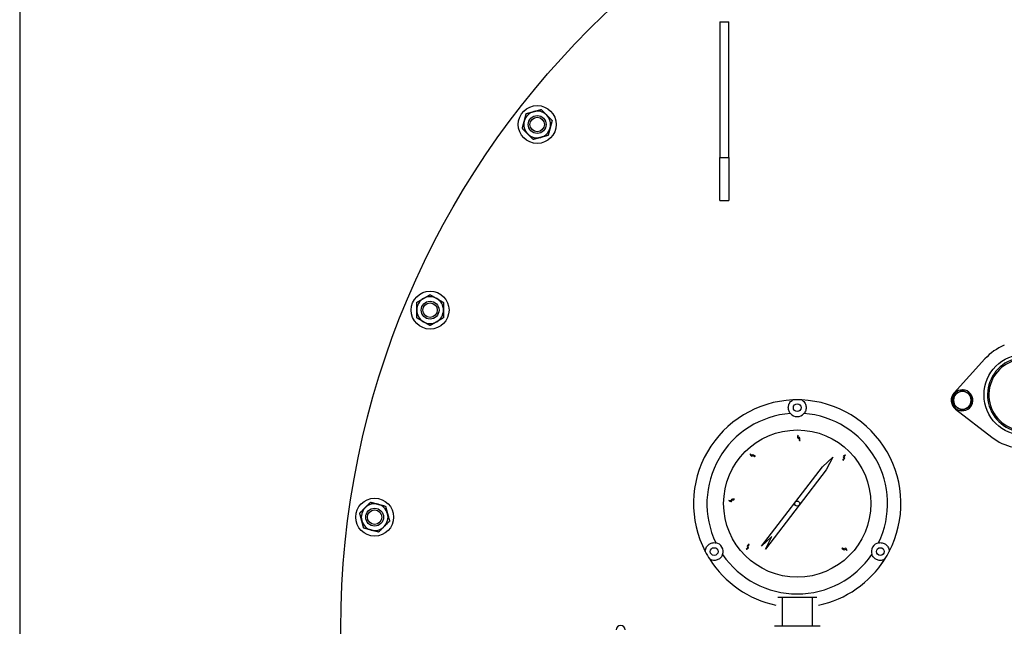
# Model space of a CAD drawing. Header units: inches. Extents: x 36 to 1719, y -84 to 1122.
# Tile 33 of 256: x 388 to 415, y 318 to 335. Entities that reach past the tile are written whole.
import ezdxf

# ---------------------------------------------------------------- set-up
doc = ezdxf.new("R2010")
doc.units = ezdxf.units.IN
doc.header["$LTSCALE"] = 48
doc.header["$MEASUREMENT"] = 0
doc.layers.add('Visible (ANSI)', color=7, linetype='Continuous', lineweight=30)

msp = doc.modelspace()

# ---------------------------------------------------------------- linework, layer by layer
at = {"layer": 'Visible (ANSI)'}
for p, q in [((387.6004, 347.98639), (387.6004, 285.23639)), ((407.2254, 334.86139), (407.4754, 334.86139)), ((407.2254, 334.86139), (407.2254, 331.06826)), ((407.4754, 331.06826), (407.4754, 334.86139)), ((407.2254, 331.06826), (407.4754, 331.06826)), ((407.2254, 329.86139), (407.2254, 331.06826)), ((407.4754, 331.06826), (407.4754, 329.86139)), ((407.2254, 329.86139), (407.4754, 329.86139)), ((414.65178, 325.4235), (413.7872, 324.47227)), ((414.02246, 324.54845), (414.02246, 324.55506)), ((414.0282, 324.54513), (414.0282, 324.55492)), ((414.04196, 324.55414), (414.04196, 324.53719)), ((413.82721, 324.01494), (414.84384, 323.22829)), ((410.09501, 322.39849), (410.39025, 322.66837)), ((410.39025, 322.66837), (410.20512, 322.31379)), ((408.38776, 320.17919), (410.09501, 322.39849)), ((410.20512, 322.31379), (409.44527, 321.32604)), ((409.44527, 321.32604), (408.49787, 320.09449)), ((408.683, 320.44907), (408.38776, 320.17919)), ((408.49787, 320.09449), (408.683, 320.44907)), ((411.76663, 319.69532), (411.76713, 319.69597)), ((408.97025, 318.74337), (408.97025, 317.93087)), ((409.81025, 318.74337), (409.81025, 317.93087)), ((410.0315, 317.93087), (408.749, 317.93087))]:
    msp.add_line(p, q, dxfattribs=at)
for centre, radius in [((420.3504, 317.86139), 23.75), ((402.10328, 331.9879), 0.53125), ((402.10328, 331.9879), 0.25014), ((402.10328, 331.9879), 0.25), ((402.10328, 331.9879), 0.20281), ((399.10117, 326.78811), 0.53125), ((399.10117, 326.78811), 0.25014), ((399.10117, 326.78811), 0.25), ((399.10117, 326.78811), 0.20281), ((415.76179, 324.41461), 1.1375), ((409.39025, 324.05587), 0.109), ((409.39025, 321.36837), 2.0625), ((397.54717, 320.98849), 0.53125), ((397.54717, 320.98849), 0.25014), ((397.54717, 320.98849), 0.25), ((397.54717, 320.98849), 0.20281), ((409.39025, 321.36837), 0.06942), ((407.06281, 320.02462), 0.109), ((411.71769, 320.02462), 0.109)]:
    msp.add_circle(centre, radius, dxfattribs=at)
for centre, radius, start, end in [((402.10328, 331.9879), 0.375, 105, 165), ((402.10328, 331.9879), 0.375, 45, 105), ((402.10328, 331.9879), 0.375, 345, 45), ((402.10328, 331.9879), 0.375, 165, 225), ((402.10328, 331.9879), 0.375, 225, 285), ((402.10328, 331.9879), 0.375, 285, 345), ((399.10117, 326.78811), 0.375, 120, 180), ((399.10117, 326.78811), 0.375, 60, 120), ((399.10117, 326.78811), 0.375, 0, 60), ((399.10117, 326.78811), 0.375, 180, 240), ((399.10117, 326.78811), 0.375, 300, 0), ((399.10117, 326.78811), 0.375, 240, 300), ((415.76179, 324.41461), 1.5, 112.26789, 137.73211), ((415.76179, 324.41461), 1.04, 102.622033, 47.060057), ((415.76179, 324.41461), 1, 101.146791, 48.535299), ((414.01845, 324.26209), 0.293, 89.217095, 85.398976), ((414.01845, 324.26209), 0.25, 60, 120), ((414.01845, 324.26209), 0.293, 85.398976, 88.093048), ((409.39025, 321.36837), 2.90625, 92.481484, 207.518516), ((409.39025, 321.36837), 2.90625, 87.518516, 92.481484), ((409.39025, 321.36837), 2.90625, 332.481484, 87.518516), ((414.01845, 324.26209), 0.3125, 137.73211, 232.26789), ((414.01845, 324.26209), 0.25, 120, 180), ((414.01845, 324.26209), 0.25, 180, 240), ((414.01845, 324.26209), 0.25, 0, 60), ((414.01845, 324.26209), 0.25, 300, 0), ((414.01845, 324.26209), 0.25, 240, 300), ((409.39025, 321.36837), 2.53125, 94.288097, 205.711903), ((409.39025, 324.05587), 0.25, 220.794128, 319.205872), ((409.39025, 321.36837), 2.53125, 334.288097, 85.711903), ((415.76179, 324.41461), 1.5, 232.26789, 257.73211), ((397.54717, 320.98849), 0.375, 135, 195), ((397.54717, 320.98849), 0.375, 75, 135), ((397.54717, 320.98849), 0.375, 15, 75), ((397.54717, 320.98849), 0.375, 315, 15), ((397.54717, 320.98849), 0.375, 195, 255), ((397.54717, 320.98849), 0.375, 255, 315), ((407.06281, 320.02462), 0.25, 340.794128, 79.205872), ((411.71769, 320.02462), 0.25, 100.794128, 199.205872), ((409.39025, 321.36837), 2.90625, 207.518516, 212.481484), ((409.39025, 321.36837), 2.90625, 212.481484, 258.093583), ((409.39025, 321.36837), 2.53125, 214.288097, 325.711903), ((409.39025, 321.36837), 2.90625, 281.906417, 327.518516), ((409.39025, 321.36837), 2.90625, 327.518516, 332.481484), ((404.44025, 317.83087), 0.125, 0, 180)]:
    msp.add_arc(centre, radius, start, end, dxfattribs=at)
msp.add_ellipse((410.01875, 321.00516), major_axis=(1.25914, 2.18166), ratio=0.8655768, start_param=4.60901454, end_param=4.69224749, dxfattribs=at)
for points, weights in [([(401.74106, 332.08496), (401.76706, 332.18202), (401.79709, 332.29409)], [1, 1.0379548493, 1]), ([(401.79709, 332.29409), (401.90916, 332.32412), (402.00622, 332.35013)], [1, 1.0379548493, 1]), ([(402.00622, 332.35013), (402.10328, 332.37613), (402.21535, 332.40616)], [1, 1.0379548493, 1]), ([(402.21535, 332.40616), (402.29739, 332.32412), (402.36844, 332.25307)], [1, 1.0379548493, 1]), ([(402.36844, 332.25307), (402.43949, 332.18202), (402.52154, 332.09998)], [1, 1.0379548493, 1]), ([(401.68502, 331.87583), (401.71505, 331.9879), (401.74106, 332.08496)], [1, 1.0379548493, 1]), ([(402.52154, 332.09998), (402.49151, 331.9879), (402.4655, 331.89085)], [1, 1.0379548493, 1]), ([(401.83811, 331.72274), (401.76706, 331.79379), (401.68502, 331.87583)], [1, 1.0379548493, 1]), ([(401.99121, 331.56965), (401.90916, 331.65169), (401.83811, 331.72274)], [1, 1.0379548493, 1]), ([(402.40946, 331.68172), (402.29739, 331.65169), (402.20033, 331.62568)], [1, 1.0379548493, 1]), ([(402.4655, 331.89085), (402.43949, 331.79379), (402.40946, 331.68172)], [1, 1.0379548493, 1]), ([(402.20033, 331.62568), (402.10328, 331.59968), (401.99121, 331.56965)], [1, 1.0379548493, 1]), ([(398.72617, 327.00462), (398.82666, 327.06263), (398.91367, 327.11287)], [1, 1.0379548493, 1]), ([(398.72617, 326.78811), (398.72617, 326.88859), (398.72617, 327.00462)], [1, 1.0379548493, 1]), ([(398.91367, 327.11287), (399.00069, 327.16311), (399.10117, 327.22112)], [1, 1.0379548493, 1]), ([(399.10117, 327.22112), (399.20166, 327.16311), (399.28867, 327.11287)], [1, 1.0379548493, 1]), ([(399.28867, 327.11287), (399.37569, 327.06263), (399.47617, 327.00462)], [1, 1.0379548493, 1]), ([(399.47617, 327.00462), (399.47617, 326.88859), (399.47617, 326.78811)], [1, 1.0379548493, 1]), ([(398.72617, 326.5716), (398.72617, 326.68763), (398.72617, 326.78811)], [1, 1.0379548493, 1]), ([(399.47617, 326.78811), (399.47617, 326.68763), (399.47617, 326.5716)], [1, 1.0379548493, 1]), ([(398.91367, 326.46335), (398.82666, 326.51359), (398.72617, 326.5716)], [1, 1.0379548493, 1]), ([(399.10117, 326.3551), (399.00069, 326.41311), (398.91367, 326.46335)], [1, 1.0379548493, 1]), ([(399.28867, 326.46335), (399.20166, 326.41311), (399.10117, 326.3551)], [1, 1.0379548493, 1]), ([(399.47617, 326.5716), (399.37569, 326.51359), (399.28867, 326.46335)], [1, 1.0379548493, 1]), ([(413.89345, 324.47859), (413.95146, 324.51209), (414.01845, 324.55076)], [1, 1.0379548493, 1]), ([(414.01845, 324.55076), (414.08544, 324.51209), (414.14345, 324.47859)], [1, 1.0379548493, 1]), ([(413.76845, 324.40642), (413.83544, 324.4451), (413.89345, 324.47859)], [1, 1.0379548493, 1]), ([(413.76845, 324.26209), (413.76845, 324.32907), (413.76845, 324.40642)], [1, 1.0379548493, 1]), ([(413.76845, 324.11775), (413.76845, 324.1951), (413.76845, 324.26209)], [1, 1.0379548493, 1]), ([(414.14345, 324.47859), (414.20146, 324.4451), (414.26845, 324.40642)], [1, 1.0379548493, 1]), ([(414.26845, 324.40642), (414.26845, 324.32907), (414.26845, 324.26209)], [1, 1.0379548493, 1]), ([(414.26845, 324.26209), (414.26845, 324.1951), (414.26845, 324.11775)], [1, 1.0379548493, 1]), ([(413.89345, 324.04558), (413.83544, 324.07907), (413.76845, 324.11775)], [1, 1.0379548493, 1]), ([(414.01845, 323.97341), (413.95146, 324.01209), (413.89345, 324.04558)], [1, 1.0379548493, 1]), ([(414.14345, 324.04558), (414.08544, 324.01209), (414.01845, 323.97341)], [1, 1.0379548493, 1]), ([(414.26845, 324.11775), (414.20146, 324.07907), (414.14345, 324.04558)], [1, 1.0379548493, 1]), ([(397.12891, 321.10057), (397.21096, 321.18261), (397.28201, 321.25366)], [1, 1.0379548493, 1]), ([(397.28201, 321.25366), (397.35306, 321.32471), (397.4351, 321.40675)], [1, 1.0379548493, 1]), ([(397.4351, 321.40675), (397.54717, 321.37672), (397.64423, 321.35072)], [1, 1.0379548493, 1]), ([(397.64423, 321.35072), (397.74129, 321.32471), (397.85336, 321.29468)], [1, 1.0379548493, 1]), ([(397.85336, 321.29468), (397.88339, 321.18261), (397.90939, 321.08555)], [1, 1.0379548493, 1]), ([(397.18495, 320.89144), (397.15894, 320.98849), (397.12891, 321.10057)], [1, 1.0379548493, 1]), ([(397.90939, 321.08555), (397.9354, 320.98849), (397.96543, 320.87642)], [1, 1.0379548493, 1]), ([(397.24099, 320.68231), (397.21096, 320.79438), (397.18495, 320.89144)], [1, 1.0379548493, 1]), ([(397.45012, 320.62627), (397.35306, 320.65228), (397.24099, 320.68231)], [1, 1.0379548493, 1]), ([(397.81234, 320.72333), (397.74129, 320.65228), (397.65924, 320.57024)], [1, 1.0379548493, 1]), ([(397.96543, 320.87642), (397.88339, 320.79438), (397.81234, 320.72333)], [1, 1.0379548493, 1]), ([(397.65924, 320.57024), (397.54717, 320.60027), (397.45012, 320.62627)], [1, 1.0379548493, 1]), ([(408.84372, 318.74337), (409.39025, 318.74337), (409.93677, 318.74337)], [1.01148146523, 1.09566801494, 1.01148146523])]:
    msp.add_rational_spline(points, weights, degree=2, dxfattribs=at)
for points, knots in [([(409.20098, 323.89253), (409.19099, 323.90407), (409.18268, 323.91585), (409.15462, 323.96286), (409.14447, 323.99904), (409.13862, 324.06168), (409.14081, 324.09414), (409.16041, 324.16007), (409.17748, 324.19354), (409.21591, 324.23572), (409.22927, 324.24836), (409.25239, 324.26453), (409.25813, 324.26824), (409.26442, 324.2719)], [1.08845993, 1.08845993, 1.08845993, 1.08845993, 1.64749949, 1.64749949, 3.29499898, 3.29499898, 4.72115011, 4.72115011, 6.14730124, 6.14730124, 6.68180599, 6.68180599, 6.84263001, 6.84263001, 6.84263001, 6.84263001]), ([(409.51608, 324.2719), (409.52237, 324.26824), (409.52811, 324.26453), (409.55123, 324.24836), (409.56459, 324.23572), (409.60302, 324.19354), (409.62009, 324.16007), (409.63969, 324.09414), (409.64188, 324.06168), (409.63603, 323.99904), (409.62587, 323.96286), (409.59782, 323.91585), (409.5895, 323.90407), (409.57951, 323.89253)], [8.07902497, 8.07902497, 8.07902497, 8.07902497, 8.23984899, 8.23984899, 8.77435374, 8.77435374, 10.20050487, 10.20050487, 11.626656, 11.626656, 13.27415549, 13.27415549, 13.83319505, 13.83319505, 13.83319505, 13.83319505]), ([(409.47451, 323.13751), (409.46213, 323.13732), (409.42921, 323.13683), (409.4624, 323.2091), (409.3637, 323.18696), (409.43625, 323.3332), (409.39828, 323.21778), (409.46673, 323.22651), (409.45973, 323.16118), (409.46631, 323.15903), (409.47451, 323.13751)], [0, 0, 0, 0, 0.076424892, 0.203274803, 0.317820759, 0.516929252, 0.653159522, 0.744058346, 0.88598076, 0.925268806, 0.925268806, 0.925268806, 0.925268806]), ([(408.21805, 322.69611), (408.2093, 322.68735), (408.18603, 322.66406), (408.15948, 322.73903), (408.10411, 322.65438), (408.05425, 322.80983), (408.10744, 322.70058), (408.15045, 322.75453), (408.19095, 322.7028), (408.19717, 322.70583), (408.21805, 322.69611)], [0, 0, 0, 0, 0.076424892, 0.203274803, 0.317820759, 0.516929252, 0.653159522, 0.744058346, 0.88598076, 0.925268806, 0.925268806, 0.925268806, 0.925268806]), ([(410.68333, 322.57869), (410.67432, 322.58718), (410.65037, 322.60976), (410.72453, 322.63848), (410.63831, 322.69137), (410.79224, 322.74573), (410.68459, 322.68938), (410.73977, 322.64796), (410.68923, 322.60597), (410.69244, 322.59985), (410.68333, 322.57869)], [0, 0, 0, 0, 0.076424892, 0.203274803, 0.317820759, 0.516929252, 0.653159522, 0.744058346, 0.88598076, 0.925268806, 0.925268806, 0.925268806, 0.925268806]), ([(407.62431, 321.50405), (407.62414, 321.49167), (407.62367, 321.45875), (407.5524, 321.49403), (407.57166, 321.39473), (407.42759, 321.4715), (407.54185, 321.43019), (407.53512, 321.49886), (407.60021, 321.48997), (407.60256, 321.49648), (407.62431, 321.50405)], [0, 0, 0, 0, 0.076424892, 0.203274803, 0.317820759, 0.516929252, 0.653159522, 0.744058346, 0.88598076, 0.925268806, 0.925268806, 0.925268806, 0.925268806]), ([(406.81281, 320.02558), (406.81283, 320.03285), (406.81317, 320.03968), (406.81561, 320.06779), (406.81988, 320.08568), (406.8372, 320.14005), (406.85765, 320.17157), (406.90495, 320.22151), (406.93196, 320.23964), (406.98913, 320.26589), (407.02555, 320.27518), (407.08028, 320.27439), (407.09464, 320.27308), (407.10963, 320.2702)], [8.07902497, 8.07902497, 8.07902497, 8.07902497, 8.23984899, 8.23984899, 8.77435374, 8.77435374, 10.20050487, 10.20050487, 11.626656, 11.626656, 13.27415549, 13.27415549, 13.83319505, 13.83319505, 13.83319505, 13.83319505]), ([(408.02898, 320.23528), (408.03748, 320.22628), (408.06008, 320.20235), (407.98438, 320.17799), (408.06738, 320.12018), (407.91055, 320.07486), (408.02129, 320.12485), (407.96861, 320.16942), (408.02151, 320.20839), (408.01865, 320.21469), (408.02898, 320.23528)], [0, 0, 0, 0, 0.076424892, 0.203274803, 0.317820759, 0.516929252, 0.653159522, 0.744058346, 0.88598076, 0.925268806, 0.925268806, 0.925268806, 0.925268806]), ([(410.63767, 320.11104), (410.64589, 320.12029), (410.66777, 320.14489), (410.69863, 320.0716), (410.74899, 320.15932), (410.8078, 320.00704), (410.74835, 320.113), (410.70854, 320.05664), (410.66511, 320.10594), (410.65908, 320.10254), (410.63767, 320.11104)], [0, 0, 0, 0, 0.076424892, 0.203274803, 0.317820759, 0.516929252, 0.653159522, 0.744058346, 0.88598076, 0.925268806, 0.925268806, 0.925268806, 0.925268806]), ([(411.67087, 320.2702), (411.68585, 320.27308), (411.70022, 320.27439), (411.75495, 320.27518), (411.79137, 320.26589), (411.84854, 320.23964), (411.87555, 320.22151), (411.92285, 320.17157), (411.9433, 320.14005), (411.96062, 320.08568), (411.96489, 320.06779), (411.96732, 320.03968), (411.96767, 320.03285), (411.96769, 320.02558)], [1.08845993, 1.08845993, 1.08845993, 1.08845993, 1.64749949, 1.64749949, 3.29499898, 3.29499898, 4.72115011, 4.72115011, 6.14730124, 6.14730124, 6.68180599, 6.68180599, 6.84263001, 6.84263001, 6.84263001, 6.84263001]), ([(407.29889, 319.94238), (407.29363, 319.9272), (407.2872, 319.91346), (407.2602, 319.8661), (407.23438, 319.83981), (407.18359, 319.8038), (407.15439, 319.78947), (407.08749, 319.77348), (407.04996, 319.77152), (406.99422, 319.78371), (406.97659, 319.78896), (406.95103, 319.8009), (406.94495, 319.80402), (406.93864, 319.80764)], [5.35947552, 5.35947552, 5.35947552, 5.35947552, 5.9482065, 5.9482065, 7.56377367, 7.56377367, 8.9899248, 8.9899248, 10.41607594, 10.41607594, 10.95058069, 10.95058069, 11.11140471, 11.11140471, 11.11140471, 11.11140471]), ([(411.84186, 319.80764), (411.83555, 319.80402), (411.82946, 319.8009), (411.80391, 319.78896), (411.78628, 319.78371), (411.73053, 319.77152), (411.69301, 319.77348), (411.62611, 319.78947), (411.59691, 319.8038), (411.57309, 319.82068), (411.54612, 319.83981), (411.5203, 319.8661), (411.49329, 319.91346), (411.48687, 319.9272), (411.48161, 319.94238)], [-3.54763103, -3.54763103, -3.54763103, -3.54763103, -3.38680701, -3.38680701, -2.85230226, -2.85230226, -1.42615113, -1.42615113, 0, 0, 0, 1.61556717, 1.61556717, 2.20429815, 2.20429815, 2.20429815, 2.20429815])]:
    msp.add_open_spline(points, degree=3, knots=knots, dxfattribs=at)

doc.saveas('drawing.dxf')
